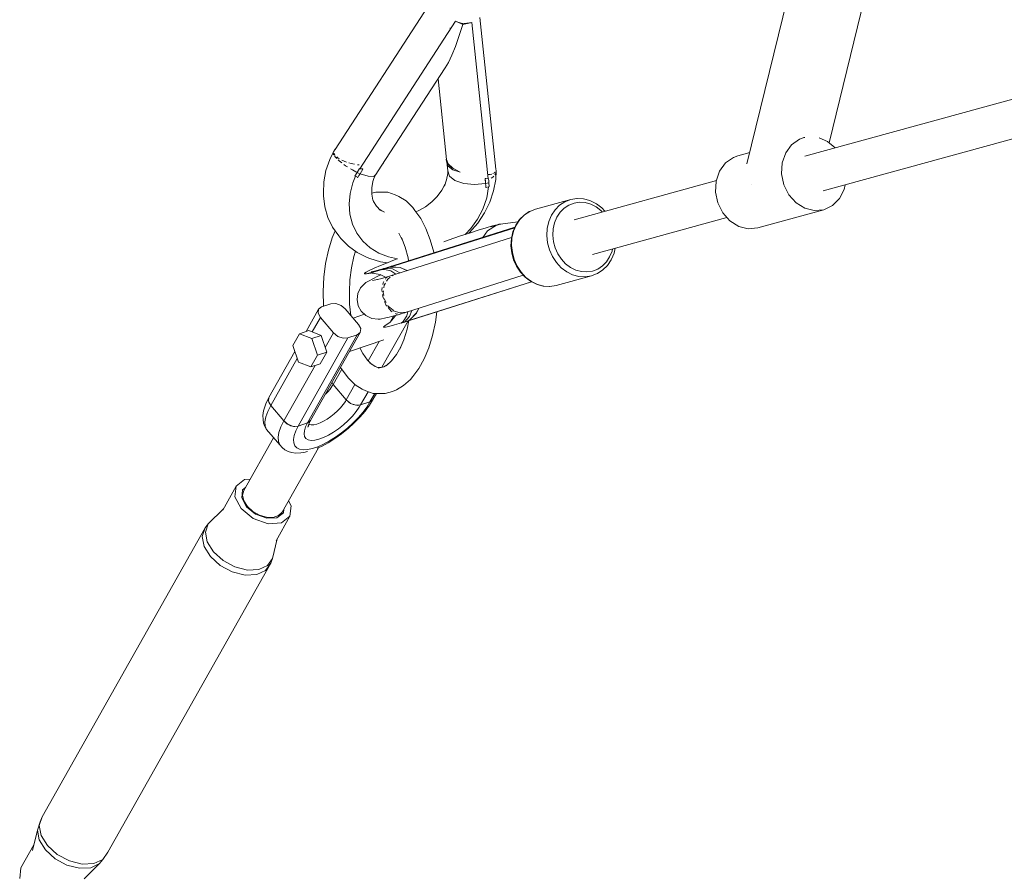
# Model space of a CAD drawing. Header units: inches. Extents: x -32 to 818, y -661 to 218.
# Tile 17 of 110: x 470.909 to 471.356, y 15.007 to 15.396. Entities that reach past the tile are written whole.
import ezdxf

# ---------------------------------------------------------------- set-up
doc = ezdxf.new("R2010")
doc.units = ezdxf.units.IN
doc.header["$LTSCALE"] = 0.01
doc.header["$MEASUREMENT"] = 0
doc.layers.add('_at_zabawki_', color=240, linetype='Continuous', lineweight=5)

# ---------------------------------------------------------------- blocks, each defined once
blk = doc.blocks.new('zw$2CA8')
at = {"layer": '_at_zabawki_'}
for p, q in [((-5834.95, 1848.3), (-5856.03, 1761.96)), ((-5818.67, 1771.6), (-5801.92, 1840.24)), ((-6000.9, 1833.63), (-6043.09, 1768.6)), ((-5988.44, 1826.9), (-6031.95, 1759.8)), ((-5985.13, 1825.4), (-5988.46, 1815.41)), ((-5986.75, 1826.08), (-5988.44, 1826.9)), ((-5987, 1826.33), (-5988.44, 1826.9)), ((-5986.93, 1826.31), (-5987, 1826.33)), ((-5986.85, 1826.28), (-5986.93, 1826.31)), ((-5985.47, 1825.87), (-5986.85, 1826.28)), ((-5986.66, 1826.04), (-5986.75, 1826.08)), ((-5985.13, 1825.4), (-5986.66, 1826.04)), ((-5983.23, 1826), (-5985.47, 1825.87)), ((-5985.47, 1825.87), (-5985.13, 1825.4)), ((-5985.13, 1825.4), (-5983.09, 1825.76)), ((-5983.11, 1826.01), (-5983.23, 1826)), ((-5981, 1826.31), (-5983.11, 1826.01)), ((-5983.09, 1825.76), (-5982.98, 1825.79)), ((-5982.98, 1825.79), (-5981, 1826.31)), ((-5973.55, 1755.23), (-5981, 1826.31)), ((-5970.08, 1759.58), (-5977.33, 1828.56)), ((-5991.03, 1823.69), (-5990.99, 1823.68)), ((-5990.99, 1823.68), (-5990.53, 1823.66)), ((-5988.46, 1815.41), (-5990.09, 1811.34)), ((-5991.65, 1808.04), (-5993.08, 1805.6)), ((-5990.09, 1811.34), (-5991.65, 1808.04)), ((-6022.19, 1760.99), (-5993.08, 1805.6)), ((-5688.01, 1804.45), (-5829.78, 1765.44)), ((-5996.35, 1800.6), (-5992.5, 1763.95)), ((-5821.42, 1749.68), (-5683.25, 1787.7)), ((-5835.74, 1770.66), (-5832.15, 1773.2)), ((-5832.15, 1773.2), (-5830.11, 1773.95)), ((-5830.11, 1773.95), (-5830.2, 1773.93)), ((-5829.71, 1774.03), (-5830.11, 1773.95)), ((-5819.38, 1772.2), (-5823.2, 1773.84)), ((-5815.91, 1769.26), (-5819.38, 1772.2)), ((-6043.86, 1767.5), (-6045.59, 1763.99)), ((-6043.08, 1768.64), (-6043.86, 1767.5)), ((-6043.86, 1767.5), (-6043.82, 1767.39)), ((-6043.06, 1768.64), (-6043.08, 1768.64)), ((-5854.75, 1767.17), (-5860.12, 1765.7)), ((-5838.44, 1766.96), (-5835.74, 1770.66)), ((-6045.59, 1763.99), (-6047.3, 1758.92)), ((-6044.12, 1766.94), (-6044.19, 1766.82)), ((-6044.19, 1766.82), (-6043.74, 1766.06)), ((-6043.63, 1766.81), (-6043.39, 1766.1)), ((-6043.46, 1765.59), (-6043.3, 1765.32)), ((-6043.39, 1766.1), (-6043.18, 1765.9)), ((-6043.3, 1765.32), (-6042.39, 1764.43)), ((-6042.38, 1765.18), (-6041.71, 1764.57)), ((-6041.74, 1763.79), (-6041.25, 1763.31)), ((-6041.71, 1764.57), (-6041.14, 1764.27)), ((-6041.25, 1763.31), (-6040.12, 1762.46)), ((-6040.09, 1763.72), (-6039.07, 1763.17)), ((-6039.07, 1763.17), (-6037.95, 1762.8)), ((-5992.53, 1764.17), (-5992.65, 1763.98)), ((-5992.65, 1763.98), (-5992.07, 1762.08)), ((-5992.65, 1763.98), (-5992.49, 1763.2)), ((-5992.5, 1763.95), (-5991.84, 1762.06)), ((-5992.49, 1763.2), (-5991.72, 1760.98)), ((-5992.39, 1762.92), (-5991.91, 1758.84)), ((-5862.16, 1764.94), (-5865.76, 1762.4)), ((-5860.12, 1765.7), (-5862.16, 1764.94)), ((-5839.99, 1762.42), (-5838.44, 1766.96)), ((-6047.3, 1758.92), (-6048.25, 1753.79)), ((-6039.19, 1761.76), (-6038.39, 1761.15)), ((-6038.39, 1761.15), (-6037.5, 1760.61)), ((-6036.94, 1762.46), (-6035.87, 1762.11)), ((-6036.19, 1759.81), (-6035.22, 1759.21)), ((-6035.87, 1762.11), (-6034.31, 1761.82)), ((-6035.22, 1759.21), (-6033.69, 1758.44)), ((-6033.69, 1758.44), (-6033.3, 1758.27)), ((-6032.1, 1759.82), (-6033.07, 1758.08)), ((-6032.97, 1761.57), (-6032.56, 1761.5)), ((-6032.56, 1761.5), (-6032.29, 1761.49)), ((-6031.96, 1759.81), (-6032.1, 1759.82)), ((-6032.1, 1759.82), (-6031.95, 1759.8)), ((-6031.94, 1759.81), (-6031.96, 1759.81)), ((-6031.95, 1759.8), (-6030.74, 1759.67)), ((-6030.74, 1759.67), (-6031.95, 1759.8)), ((-6030.54, 1759.66), (-6031.83, 1757.53)), ((-6031.83, 1757.53), (-6031.2, 1758.6)), ((-6031.2, 1758.6), (-6030.54, 1759.66)), ((-6030.74, 1759.67), (-6030.68, 1759.67)), ((-6030.68, 1759.67), (-6030.74, 1759.67)), ((-6030.68, 1759.67), (-6030.61, 1759.66)), ((-6030.61, 1759.66), (-6030.68, 1759.67)), ((-6030.61, 1759.66), (-6030.54, 1759.66)), ((-6030.54, 1759.66), (-6030.61, 1759.66)), ((-6024.6, 1757.23), (-6022.19, 1760.99)), ((-6022.19, 1760.99), (-6021.14, 1762.5)), ((-6021.14, 1762.5), (-6021.16, 1762.57)), ((-5992.07, 1762.08), (-5989.8, 1760.05)), ((-5991.91, 1758.84), (-5991.99, 1757.58)), ((-5991.91, 1758.84), (-5991.25, 1756.46)), ((-5991.84, 1762.06), (-5989.69, 1760.06)), ((-5989.6, 1759.26), (-5991.72, 1760.98)), ((-5989.8, 1760.05), (-5986.31, 1758.18)), ((-5989.69, 1760.06), (-5986.31, 1758.18)), ((-5986.31, 1758.18), (-5989.6, 1759.26)), ((-5970.71, 1757.85), (-5970.42, 1758.27)), ((-5970.2, 1754.82), (-5969.93, 1758.98)), ((-5969.93, 1758.98), (-5970.12, 1759.55)), ((-5970.11, 1758.72), (-5969.93, 1758.98)), ((-5970.08, 1759.43), (-5970.08, 1759.58)), ((-5970.03, 1757.73), (-5970.04, 1758.19)), ((-5868.45, 1758.7), (-5870, 1754.16)), ((-5865.76, 1762.4), (-5868.45, 1758.7)), ((-5840.27, 1757.45), (-5839.99, 1762.42)), ((-6048.25, 1753.79), (-6048.44, 1748.71)), ((-6033.92, 1756.35), (-6035.1, 1753.39)), ((-6033.08, 1758.06), (-6034.12, 1756.45)), ((-6034.12, 1756.45), (-6033.91, 1756.34)), ((-6033.91, 1756.34), (-6032.99, 1755.89)), ((-6033.07, 1758.08), (-6033.08, 1758.06)), ((-6033.08, 1758.06), (-6032.45, 1757.79)), ((-6032.99, 1755.89), (-6032.93, 1755.87)), ((-6032.93, 1755.87), (-6032.87, 1755.84)), ((-6032.87, 1755.84), (-6032.81, 1755.81)), ((-6032.33, 1756.67), (-6032.81, 1755.81)), ((-6032.45, 1757.79), (-6031.83, 1757.53)), ((-6031.83, 1757.53), (-6032.33, 1756.67)), ((-6028.1, 1756.36), (-6031.83, 1757.53)), ((-6025.56, 1756.26), (-6028.1, 1756.36)), ((-6026.47, 1751.03), (-6025.96, 1753.94)), ((-6025.96, 1753.94), (-6025.34, 1755.73)), ((-6024.6, 1757.23), (-6025.56, 1756.26)), ((-6025.4, 1755.6), (-6024.6, 1757.23)), ((-5992.49, 1754.68), (-5993.49, 1751.81)), ((-5991.99, 1757.58), (-5992.49, 1754.68)), ((-5991.25, 1756.46), (-5988.72, 1754.43)), ((-5988.72, 1754.43), (-5984.69, 1753.06)), ((-5974.75, 1753.06), (-5974.9, 1755.3)), ((-5974.9, 1755.3), (-5974.83, 1755.29)), ((-5974.9, 1755.3), (-5974.83, 1755.29)), ((-5974.9, 1755.3), (-5974.81, 1754.18)), ((-5974.83, 1755.29), (-5974.77, 1755.29)), ((-5974.83, 1755.29), (-5974.77, 1755.29)), ((-5974.83, 1754.25), (-5974.82, 1754.26)), ((-5974.81, 1754.18), (-5974.75, 1753.06)), ((-5974.77, 1755.29), (-5974.7, 1755.29)), ((-5974.77, 1755.29), (-5974.7, 1755.28)), ((-5974.7, 1755.29), (-5973.55, 1755.23)), ((-5974.7, 1755.28), (-5973.54, 1755.22)), ((-5973.75, 1757.11), (-5972.63, 1757.17)), ((-5973.4, 1755.22), (-5973.55, 1755.24)), ((-5973.55, 1755.24), (-5973.55, 1755.24)), ((-5973.54, 1755.22), (-5973.4, 1755.22)), ((-5973.36, 1754.3), (-5973.4, 1755.22)), ((-5973.36, 1753.38), (-5973.36, 1754.3)), ((-5972.63, 1757.17), (-5972.02, 1757.38)), ((-5972.25, 1755.51), (-5971.5, 1755.91)), ((-5971.5, 1755.91), (-5971.07, 1756.45)), ((-5971.42, 1757.6), (-5970.71, 1757.85)), ((-5971.16, 1749.69), (-5970.2, 1754.82)), ((-5970.58, 1757.06), (-5970.03, 1757.73)), ((-5869.92, 1754.4), (-5934.58, 1736.61)), ((-5870, 1754.16), (-5870.28, 1749.19)), ((-5839.24, 1752.49), (-5840.27, 1757.45)), ((-6035.1, 1753.39), (-6036.36, 1748.57)), ((-6026.47, 1748.16), (-6026.47, 1751.03)), ((-6024.58, 1749.19), (-6026.47, 1748.67)), ((-6022.68, 1749.17), (-6024.58, 1749.19)), ((-6019.22, 1749.1), (-6022.68, 1749.17)), ((-5994.66, 1750), (-5996.72, 1747.2)), ((-5993.11, 1752.92), (-5994.66, 1750)), ((-5984.69, 1753.06), (-5979.79, 1752.57)), ((-5979.79, 1752.57), (-5974.75, 1753.06)), ((-5974.75, 1753.06), (-5974.04, 1753.21)), ((-5974.72, 1752.16), (-5974.75, 1753.06)), ((-5974.7, 1751.26), (-5974.72, 1752.16)), ((-5974.7, 1751.26), (-5974.63, 1751.27)), ((-5974.63, 1751.27), (-5974.55, 1751.29)), ((-5974.55, 1751.29), (-5974.49, 1751.31)), ((-5974.49, 1751.31), (-5973.42, 1751.61)), ((-5974.25, 1746.48), (-5973.43, 1751.6)), ((-5974.04, 1753.21), (-5973.36, 1753.38)), ((-5973.42, 1751.61), (-5973.18, 1751.68)), ((-5973.18, 1751.68), (-5973.36, 1753.38)), ((-5972.86, 1744.62), (-5971.16, 1749.69)), ((-5870.28, 1749.19), (-5869.25, 1744.23)), ((-5854.19, 1752.77), (-5854.18, 1752.76)), ((-5854.18, 1752.76), (-5854.17, 1752.75)), ((-5837, 1747.99), (-5839.24, 1752.49)), ((-5813.98, 1746.19), (-5811.83, 1750.36)), ((-5811.83, 1750.36), (-5811.44, 1752.43)), ((-6048.44, 1748.71), (-6048.37, 1747.43)), ((-6048.37, 1747.43), (-6047.77, 1742.4)), ((-6036.36, 1748.57), (-6036.81, 1743.76)), ((-6025.97, 1745.42), (-6026.47, 1748.16)), ((-6025.71, 1744.96), (-6026.04, 1745.8)), ((-6024.3, 1742.74), (-6025.71, 1744.96)), ((-6015.82, 1747.99), (-6019.22, 1749.1)), ((-6014.14, 1747.2), (-6015.82, 1747.99)), ((-6010.92, 1745.14), (-6014.14, 1747.2)), ((-6007.9, 1742.15), (-6010.92, 1745.14)), ((-5996.72, 1747.2), (-5999.2, 1744.69)), ((-5975.98, 1741.4), (-5974.25, 1746.48)), ((-5936.1, 1745.83), (-5952.1, 1741.42)), ((-5941.15, 1743.21), (-5938.75, 1744.8)), ((-5938.75, 1744.8), (-5936.1, 1745.83)), ((-5933.29, 1746.27), (-5936.1, 1745.83)), ((-5933.1, 1746.28), (-5933.29, 1746.27)), ((-5930.23, 1746.11), (-5933.1, 1746.28)), ((-5927.39, 1745.35), (-5930.23, 1746.11)), ((-5924.69, 1744), (-5927.39, 1745.35)), ((-5833.74, 1744.33), (-5837, 1747.99)), ((-5817.16, 1743.04), (-5813.98, 1746.19)), ((-6047.77, 1742.4), (-6046.4, 1737.62)), ((-6036.81, 1743.76), (-6036.43, 1739.07)), ((-6022.48, 1740.84), (-6024.3, 1742.74)), ((-6021.95, 1740.59), (-6022.81, 1741.19)), ((-6020.75, 1740.05), (-6021.95, 1740.59)), ((-6006.89, 1740.85), (-6007.9, 1742.15)), ((-6004.22, 1737.12), (-6006.89, 1740.85)), ((-6005.09, 1740.78), (-6006.45, 1740.24)), ((-6002.01, 1742.53), (-6005.09, 1740.78)), ((-5999.2, 1744.69), (-6002.01, 1742.53)), ((-5978.39, 1736.82), (-5975.98, 1741.4)), ((-5975.28, 1739.71), (-5972.86, 1744.62)), ((-5954.92, 1740.31), (-5957.32, 1738.73)), ((-5957.15, 1738.81), (-5954.75, 1740.39)), ((-5954.75, 1740.39), (-5954.92, 1740.31)), ((-5952.1, 1741.42), (-5954.75, 1740.39)), ((-5944.88, 1738.6), (-5943.22, 1741.12)), ((-5943.22, 1741.12), (-5941.15, 1743.21)), ((-5940.9, 1739.99), (-5939.06, 1741.85)), ((-5939.06, 1741.85), (-5936.93, 1743.26)), ((-5936.93, 1743.26), (-5934.57, 1744.17)), ((-5934.57, 1744.17), (-5932.08, 1744.56)), ((-5932.08, 1744.56), (-5929.52, 1744.41)), ((-5929.52, 1744.41), (-5926.99, 1743.73)), ((-5926.99, 1743.73), (-5924.58, 1742.53)), ((-5924.44, 1743.87), (-5924.69, 1744)), ((-5924.58, 1742.53), (-5922.37, 1740.87)), ((-5921.99, 1742.03), (-5924.44, 1743.87)), ((-5922.37, 1740.87), (-5921.75, 1740.14)), ((-5920.54, 1740.47), (-5921.99, 1742.03)), ((-5869.25, 1744.23), (-5867.01, 1739.73)), ((-5851.1, 1732.91), (-5821.09, 1741.17)), ((-5829.77, 1741.85), (-5833.74, 1744.33)), ((-5825.42, 1740.76), (-5829.77, 1741.85)), ((-5821.09, 1741.17), (-5825.42, 1740.76)), ((-5821.09, 1741.17), (-5817.16, 1743.04)), ((-6046.4, 1737.62), (-6044.28, 1733.19)), ((-6036.43, 1739.07), (-6035.25, 1734.62)), ((-6001.87, 1732.63), (-6004.22, 1737.12)), ((-5981.48, 1732.54), (-5978.39, 1736.82)), ((-5978.37, 1735.07), (-5975.28, 1739.71)), ((-5959.38, 1736.64), (-5961.05, 1734.13)), ((-5960.89, 1734.2), (-5959.22, 1736.72)), ((-5957.32, 1738.73), (-5959.38, 1736.64)), ((-5959.22, 1736.72), (-5957.15, 1738.81)), ((-5946.09, 1735.74), (-5944.88, 1738.6)), ((-5943.46, 1735.2), (-5942.38, 1737.75)), ((-5942.38, 1737.75), (-5940.9, 1739.99)), ((-5926.21, 1720.85), (-5865.16, 1737.65)), ((-5867.01, 1739.73), (-5863.76, 1736.07)), ((-5863.76, 1736.07), (-5859.78, 1733.59)), ((-6043.14, 1731.6), (-6044.48, 1728.4)), ((-6044.28, 1733.19), (-6041.45, 1729.21)), ((-6035.25, 1734.62), (-6033.28, 1730.54)), ((-5961.48, 1733.21), (-6019.41, 1714.86)), ((-6018.73, 1714.89), (-5961.57, 1732.97)), ((-5999.89, 1727.49), (-6001.87, 1732.63)), ((-5984.01, 1729.91), (-5981.48, 1732.54)), ((-5978.1, 1731.82), (-5982.13, 1730.53)), ((-5982.06, 1730.78), (-5978.37, 1735.07)), ((-5974.56, 1732.91), (-5978.1, 1731.82)), ((-5976.05, 1728.59), (-5973.97, 1731.53)), ((-5971.61, 1733.76), (-5974.56, 1732.91)), ((-5973.97, 1731.53), (-5969.78, 1734.13)), ((-5970.28, 1734.05), (-5972.43, 1733.35)), ((-5969.45, 1734.32), (-5971.61, 1733.76)), ((-5970.04, 1734.09), (-5970.32, 1734.03)), ((-5970.24, 1734.06), (-5970.32, 1734.03)), ((-5970.18, 1734.09), (-5970.24, 1734.06)), ((-5970.11, 1734.11), (-5970.18, 1734.09)), ((-5969.03, 1734.45), (-5970.11, 1734.11)), ((-5969.78, 1734.13), (-5970.04, 1734.09)), ((-5969.09, 1734.37), (-5969.78, 1734.13)), ((-5969.19, 1734.23), (-5969.78, 1734.13)), ((-5969.78, 1734.13), (-5969.47, 1734.18)), ((-5969.59, 1734.16), (-5969.59, 1734.16)), ((-5969.58, 1734.16), (-5969.58, 1734.17)), ((-5969.47, 1734.18), (-5969.19, 1734.23)), ((-5969.12, 1734.25), (-5969.19, 1734.23)), ((-5969.19, 1734.23), (-5969.12, 1734.25)), ((-5969.07, 1734.27), (-5969.12, 1734.25)), ((-5969.12, 1734.25), (-5969.07, 1734.27)), ((-5968.39, 1734.56), (-5969.09, 1734.37)), ((-5969.01, 1734.29), (-5969.07, 1734.27)), ((-5969.07, 1734.27), (-5969.01, 1734.29)), ((-5968.78, 1734.51), (-5969.03, 1734.45)), ((-5967.96, 1734.63), (-5969.01, 1734.29)), ((-5969.01, 1734.29), (-5967.96, 1734.61)), ((-5968.39, 1734.56), (-5968.78, 1734.51)), ((-5968.09, 1734.61), (-5968.39, 1734.56)), ((-5967.83, 1734.66), (-5968.09, 1734.61)), ((-5960.09, 1735.58), (-5967.96, 1734.61)), ((-5967.83, 1734.66), (-5967.96, 1734.63)), ((-5967.91, 1734.62), (-5967.83, 1734.66)), ((-5962.8, 1728.22), (-5962.09, 1731.33)), ((-5961.19, 1733.88), (-5962.38, 1731.07)), ((-5962.09, 1731.33), (-5960.89, 1734.2)), ((-5961.05, 1734.13), (-5961.19, 1733.88)), ((-5946.98, 1729.37), (-5946.79, 1732.62)), ((-5946.79, 1732.62), (-5946.09, 1735.74)), ((-5944.25, 1729.54), (-5944.08, 1732.43)), ((-5944.08, 1732.43), (-5943.46, 1735.2)), ((-5859.78, 1733.59), (-5855.43, 1732.51)), ((-5855.43, 1732.51), (-5851.1, 1732.91)), ((-6044.48, 1728.4), (-6046.2, 1722.8)), ((-6041.45, 1729.21), (-6040.59, 1728.02)), ((-6040.59, 1728.02), (-6037.12, 1724.56)), ((-6033.28, 1730.54), (-6030.58, 1726.92)), ((-6030.58, 1726.92), (-6027.22, 1723.87)), ((-5962.95, 1728.53), (-6018.86, 1710.84)), ((-6014.21, 1730.48), (-6012.63, 1727.47)), ((-6013.03, 1728.5), (-6011.34, 1724.1)), ((-5998.33, 1721.81), (-5999.89, 1727.49)), ((-5991.29, 1727.46), (-5993.82, 1726.57)), ((-5986.57, 1729.06), (-5991.29, 1727.46)), ((-5982.13, 1730.53), (-5986.57, 1729.06)), ((-5982.44, 1730.43), (-5982.06, 1730.78)), ((-5963.07, 1728), (-5963.25, 1724.8)), ((-5962.38, 1731.07), (-5963.07, 1728)), ((-5962.98, 1724.96), (-5962.8, 1728.22)), ((-5946.63, 1726.08), (-5946.98, 1729.37)), ((-5943.94, 1726.62), (-5944.25, 1729.54)), ((-6046.2, 1722.8), (-6047.48, 1716.76)), ((-6037.12, 1724.56), (-6033.07, 1721.69)), ((-6027.22, 1723.87), (-6023.29, 1721.45)), ((-6011.34, 1724.1), (-6010, 1719.23)), ((-5963.25, 1724.8), (-5962.91, 1721.57)), ((-5962.63, 1721.68), (-5962.98, 1724.96)), ((-5945.76, 1722.87), (-5946.63, 1726.08)), ((-5944.4, 1719.86), (-5945.76, 1722.87)), ((-5943.16, 1723.77), (-5943.94, 1726.62)), ((-5941.96, 1721.09), (-5943.16, 1723.77)), ((-5917.09, 1723.36), (-5917.34, 1722.25)), ((-5916.42, 1721.43), (-5915.91, 1723.68)), ((-6035.7, 1714.74), (-6034.6, 1719.91)), ((-6034.6, 1719.91), (-6033.88, 1722.27)), ((-6033.07, 1721.69), (-6028.52, 1719.48)), ((-6028.52, 1719.48), (-6027.32, 1719)), ((-6027.32, 1719), (-6022.47, 1717.52)), ((-6023.29, 1721.45), (-6018.89, 1719.74)), ((-6015.1, 1718.76), (-6019.08, 1717.19)), ((-6018.89, 1719.74), (-6014.74, 1718.9)), ((-6014.75, 1718.9), (-6015.1, 1718.76)), ((-6010, 1719.23), (-6009.75, 1717.92)), ((-5998.28, 1721.55), (-5998.33, 1721.81)), ((-5962.91, 1721.57), (-5962.06, 1718.42)), ((-5961.77, 1718.47), (-5962.63, 1721.68)), ((-5962.06, 1718.42), (-5960.72, 1715.45)), ((-5960.41, 1715.45), (-5961.77, 1718.47)), ((-5942.61, 1717.13), (-5944.4, 1719.86)), ((-5940.36, 1718.67), (-5941.96, 1721.09)), ((-5938.42, 1716.59), (-5940.36, 1718.67)), ((-5918.41, 1719.7), (-5919.89, 1717.46)), ((-5919.42, 1715.86), (-5917.75, 1718.37)), ((-5917.34, 1722.25), (-5918.41, 1719.7)), ((-5917.75, 1718.37), (-5917.61, 1718.62)), ((-5917.61, 1718.62), (-5916.42, 1721.43)), ((-6047.48, 1716.76), (-6048.3, 1710.42)), ((-6036.4, 1709.32), (-6035.7, 1714.74)), ((-6027.62, 1713.54), (-6029.1, 1712.77)), ((-6025.41, 1714.55), (-6027.62, 1713.54)), ((-6022.54, 1715.78), (-6025.41, 1714.55)), ((-6023.12, 1713.8), (-6025.29, 1713.24)), ((-6024.87, 1713.05), (-6021.71, 1713.96)), ((-6020.31, 1714.61), (-6023.12, 1713.8)), ((-6019.08, 1717.19), (-6022.54, 1715.78)), ((-6022.47, 1717.52), (-6019.42, 1717.06)), ((-6020.31, 1714.39), (-6021.77, 1713.93)), ((-6021.62, 1714.02), (-6021.77, 1713.93)), ((-6021.77, 1713.93), (-6021.61, 1713.96)), ((-6020.97, 1714.36), (-6021.62, 1714.02)), ((-6021.61, 1713.96), (-6020.9, 1714.04)), ((-6020.93, 1714.37), (-6020.97, 1714.36)), ((-6020.88, 1714.39), (-6020.93, 1714.37)), ((-6020.9, 1714.04), (-6020.86, 1714.04)), ((-6020.84, 1714.41), (-6020.88, 1714.39)), ((-6020.86, 1714.04), (-6020.81, 1714.05)), ((-6020.84, 1714.41), (-6020.13, 1714.63)), ((-6020.81, 1714.05), (-6020.77, 1714.05)), ((-6020.77, 1714.05), (-6017.89, 1713.43)), ((-6019.41, 1714.86), (-6020.31, 1714.61)), ((-6019.87, 1714.64), (-6020.31, 1714.39)), ((-6020.31, 1714.39), (-6019.59, 1714.61)), ((-6017.05, 1714.25), (-6020.31, 1714.39)), ((-6020.13, 1714.63), (-6019.41, 1714.86)), ((-6019.41, 1714.86), (-6019.87, 1714.64)), ((-6019.59, 1714.61), (-6018.86, 1714.84)), ((-6019.41, 1714.86), (-6017.56, 1715.44)), ((-6018.49, 1715.14), (-6019.41, 1714.86)), ((-6018.74, 1714.9), (-6018.86, 1714.84)), ((-6018.86, 1714.84), (-6018.73, 1714.87)), ((-6017.73, 1715.37), (-6018.74, 1714.9)), ((-6017.73, 1715.37), (-6018.73, 1714.89)), ((-6017.68, 1715.09), (-6018.73, 1714.89)), ((-6018.73, 1714.87), (-6017.62, 1715.07)), ((-6017.56, 1715.44), (-6018.49, 1715.14)), ((-6017.89, 1713.43), (-6015.62, 1711.87)), ((-6017.68, 1715.39), (-6017.73, 1715.37)), ((-6017.68, 1715.39), (-6017.73, 1715.37)), ((-6017.62, 1715.41), (-6017.68, 1715.39)), ((-6017.62, 1715.41), (-6017.68, 1715.39)), ((-6017.63, 1715.1), (-6017.68, 1715.09)), ((-6017.57, 1715.11), (-6017.63, 1715.1)), ((-6017.56, 1715.44), (-6017.62, 1715.41)), ((-6017.56, 1715.44), (-6017.62, 1715.41)), ((-6017.62, 1715.07), (-6017.57, 1715.07)), ((-6017.51, 1715.12), (-6017.57, 1715.11)), ((-6017.57, 1715.07), (-6017.5, 1715.08)), ((-6013.53, 1714.89), (-6017.51, 1715.12)), ((-6017.5, 1715.08), (-6013.66, 1714.82)), ((-6013.76, 1712.49), (-6017.05, 1714.25)), ((-6013.66, 1714.82), (-6010.52, 1713.48)), ((-6010.42, 1713.51), (-6013.53, 1714.89)), ((-5960.72, 1715.45), (-5958.95, 1712.77)), ((-5958.61, 1712.73), (-5960.41, 1715.45)), ((-5940.42, 1714.79), (-5942.61, 1717.13)), ((-5937.94, 1712.92), (-5940.42, 1714.79)), ((-5936.21, 1714.92), (-5938.42, 1716.59)), ((-5933.8, 1713.73), (-5936.21, 1714.92)), ((-5931.27, 1713.04), (-5933.8, 1713.73)), ((-5923.86, 1714.2), (-5926.22, 1713.28)), ((-5923.88, 1712.19), (-5921.48, 1713.77)), ((-5921.73, 1715.61), (-5923.86, 1714.2)), ((-5919.89, 1717.46), (-5921.73, 1715.61)), ((-5921.48, 1713.77), (-5919.42, 1715.86)), ((-6048.3, 1710.42), (-6048.63, 1703.92)), ((-6036.69, 1703.76), (-6036.4, 1709.32)), ((-6029.1, 1712.77), (-6029.82, 1712.26)), ((-6029.82, 1712.26), (-6029.77, 1712.03)), ((-6029.77, 1712.03), (-6028.95, 1712.07)), ((-6028.95, 1712.07), (-6027.37, 1712.4)), ((-6028.95, 1712.07), (-6025.71, 1712.4)), ((-6025.67, 1709.96), (-6028.01, 1708.7)), ((-6027.37, 1712.4), (-6024.87, 1713.05)), ((-6025.29, 1713.24), (-6026.76, 1712.95)), ((-6026.33, 1712.34), (-6022.65, 1711.68)), ((-6024.63, 1709.24), (-6026.1, 1708.92)), ((-6024, 1710.76), (-6025.67, 1709.96)), ((-6022.57, 1709.77), (-6024.63, 1709.24)), ((-6024.07, 1709.38), (-6024.2, 1709.37)), ((-6022.32, 1711.51), (-6024, 1710.76)), ((-6022.65, 1711.68), (-6020.26, 1710.44)), ((-6019.96, 1710.52), (-6022.57, 1709.77)), ((-6019.88, 1710.2), (-6020.24, 1709.65)), ((-6016.87, 1711.46), (-6019.96, 1710.52)), ((-6018.86, 1710.84), (-6019.88, 1710.2)), ((-6019.26, 1709.53), (-6019.75, 1708.67)), ((-6018.09, 1710.44), (-6019.26, 1709.53)), ((-6016.91, 1711.37), (-6017.19, 1711.15)), ((-6016.63, 1711.44), (-6016.91, 1711.37)), ((-6016.81, 1711.48), (-6016.87, 1711.46)), ((-6013.73, 1712.46), (-6013.76, 1712.49)), ((-6010.69, 1694.58), (-5957.64, 1711.37)), ((-5958.95, 1712.77), (-5956.81, 1710.47)), ((-5956.43, 1710.39), (-5958.61, 1712.73)), ((-5956.81, 1710.47), (-5954.36, 1708.63)), ((-5953.94, 1708.52), (-5956.43, 1710.39)), ((-5942.7, 1706.67), (-5926.7, 1711.08)), ((-5935.22, 1711.58), (-5937.94, 1712.92)), ((-5932.38, 1710.81), (-5935.22, 1711.58)), ((-5929.51, 1710.64), (-5932.38, 1710.81)), ((-5928.72, 1712.89), (-5931.27, 1713.04)), ((-5926.7, 1711.08), (-5929.51, 1710.64)), ((-5926.22, 1713.28), (-5928.72, 1712.89)), ((-5926.7, 1711.08), (-5924.05, 1712.11)), ((-5924.05, 1712.11), (-5923.88, 1712.19)), ((-6031.56, 1705.6), (-6032.77, 1703.06)), ((-6029.63, 1707.64), (-6031.56, 1705.6)), ((-6029.16, 1708.05), (-6029.63, 1707.64)), ((-6028.01, 1708.7), (-6029.16, 1708.05)), ((-6021.7, 1705.83), (-6021.88, 1704.7)), ((-6021.88, 1704.7), (-6021.75, 1703.83)), ((-6021.36, 1707.93), (-6021.49, 1707.1)), ((-6021, 1708.48), (-6021.36, 1707.93)), ((-6020.81, 1706.81), (-6021, 1705.6)), ((-6020.24, 1707.81), (-6020.81, 1706.81)), ((-5953.86, 1708.37), (-6010.05, 1690.59)), ((-6008.93, 1690.94), (-5953.86, 1708.37)), ((-5954.36, 1708.63), (-5954.11, 1708.5)), ((-5954.11, 1708.5), (-5951.41, 1707.15)), ((-5951.23, 1707.17), (-5953.94, 1708.52)), ((-5951.41, 1707.15), (-5948.57, 1706.39)), ((-5948.39, 1706.4), (-5951.23, 1707.17)), ((-5948.57, 1706.39), (-5945.7, 1706.22)), ((-5945.52, 1706.23), (-5948.39, 1706.4)), ((-5945.7, 1706.22), (-5945.52, 1706.23)), ((-5945.52, 1706.23), (-5942.7, 1706.67)), ((-6048.63, 1703.92), (-6048.47, 1697.42)), ((-6036.55, 1698.19), (-6036.69, 1703.76)), ((-6032.77, 1703.06), (-6033.13, 1700.28)), ((-6033.13, 1700.28), (-6032.61, 1697.51)), ((-6021.58, 1702.64), (-6021.36, 1701.07)), ((-6021.36, 1701.07), (-6021.07, 1700.42)), ((-6021.21, 1704.29), (-6021.33, 1703.54)), ((-6021.33, 1703.54), (-6021.09, 1702.23)), ((-6020.81, 1700.72), (-6020.73, 1700.28)), ((-6020.73, 1700.28), (-6019.97, 1698.92)), ((-6050.66, 1695.87), (-6056.31, 1685.84)), ((-6050.86, 1694.14), (-6050.66, 1695.87)), ((-6049.29, 1696.94), (-6050.66, 1695.87)), ((-6045.03, 1698.38), (-6049.29, 1696.94)), ((-6048.47, 1697.42), (-6048.45, 1697.23)), ((-6042.86, 1698.51), (-6045.03, 1698.38)), ((-6040.47, 1697.65), (-6042.86, 1698.51)), ((-6038.51, 1696.05), (-6040.47, 1697.65)), ((-6032.54, 1689), (-6038.51, 1696.05)), ((-6036.04, 1693.14), (-6036.55, 1698.19)), ((-6032.61, 1697.51), (-6031.26, 1695.04)), ((-6020.67, 1699.48), (-6019.88, 1697.66)), ((-6019.88, 1697.66), (-6019.56, 1697.29)), ((-6019.23, 1697.6), (-6019.08, 1697.34)), ((-6019.08, 1697.34), (-6016.84, 1695.43)), ((-6019.02, 1696.64), (-6017.7, 1695.07)), ((-6005.18, 1696.32), (-6006.25, 1694.1)), ((-6006.11, 1694.15), (-6005.07, 1696.36)), ((-6049.85, 1692.22), (-6053.57, 1685.62)), ((-6049.85, 1692.22), (-6050.86, 1694.14)), ((-6043.88, 1685.17), (-6049.85, 1692.22)), ((-6029.8, 1693.67), (-6035, 1691.91)), ((-6031.26, 1695.04), (-6029.21, 1693.11)), ((-6029.21, 1693.11), (-6028.95, 1692.93)), ((-6028.95, 1692.93), (-6026.42, 1691.73)), ((-6026.42, 1691.73), (-6023.64, 1691.38)), ((-6023.64, 1691.38), (-6022.72, 1691.47)), ((-6022.72, 1691.47), (-6020.05, 1691.99)), ((-6020.05, 1691.99), (-6018.58, 1692.3)), ((-6018.58, 1692.3), (-6016.52, 1692.84)), ((-6015.86, 1692.74), (-6018.36, 1689.81)), ((-6016.61, 1692.81), (-6018.21, 1689.99)), ((-6017.7, 1695.07), (-6017.17, 1694.79)), ((-6016.76, 1695.36), (-6016.62, 1695.24)), ((-6016.62, 1695.24), (-6013.73, 1694.28)), ((-6016.52, 1692.84), (-6013.91, 1693.59)), ((-6015.72, 1693.07), (-6015.86, 1692.74)), ((-6015.72, 1694.02), (-6015.2, 1693.74)), ((-6015.2, 1693.74), (-6014.88, 1693.77)), ((-6013.91, 1693.59), (-6012.87, 1693.9)), ((-6013.73, 1694.28), (-6013.47, 1694.3)), ((-6013.38, 1694.3), (-6010.81, 1694.52)), ((-6013.22, 1693.88), (-6012.81, 1693.91)), ((-6012.81, 1693.91), (-6011.52, 1694.32)), ((-6010.54, 1692.84), (-6012.28, 1690.27)), ((-6011.63, 1690.09), (-6009.3, 1692.55)), ((-6011.52, 1694.32), (-6010.88, 1694.51)), ((-6010.81, 1694.52), (-6010.42, 1694.72)), ((-6010.05, 1694.78), (-6010.54, 1692.84)), ((-6009.06, 1691.25), (-6010.18, 1690.54)), ((-6010.05, 1690.59), (-6009.03, 1691.22)), ((-6009.3, 1692.55), (-6008.27, 1695.34)), ((-6009, 1691.28), (-6009.06, 1691.25)), ((-6009.03, 1691.22), (-6008.98, 1691.25)), ((-6006.25, 1694.1), (-6009, 1691.28)), ((-6008.98, 1691.25), (-6006.11, 1694.15)), ((-5997.56, 1690), (-5996.95, 1694.73)), ((-6031.52, 1687.08), (-6032.54, 1689)), ((-6031.73, 1685.35), (-6031.52, 1687.08)), ((-6021.9, 1669.52), (-6010.03, 1690.59)), ((-6020.42, 1688.47), (-6021.14, 1687.97)), ((-6021.14, 1687.97), (-6021.09, 1687.73)), ((-6021.09, 1687.73), (-6020.27, 1687.78)), ((-6018.31, 1689.87), (-6020.42, 1688.47)), ((-6020.27, 1687.78), (-6018.69, 1688.1)), ((-6018.69, 1688.1), (-6016.19, 1688.75)), ((-6016.19, 1688.75), (-6013.03, 1689.67)), ((-6013.09, 1689.63), (-6011.63, 1690.09)), ((-6012.95, 1689.72), (-6013.09, 1689.63)), ((-6013.09, 1689.63), (-6012.93, 1689.67)), ((-6012.32, 1690.24), (-6012.95, 1689.72)), ((-6012.93, 1689.67), (-6011.53, 1690.12)), ((-6012.28, 1690.27), (-6012.32, 1690.24)), ((-6010.43, 1686.85), (-6011.9, 1682.05)), ((-6010.91, 1690.31), (-6011.63, 1690.09)), ((-6011.63, 1690.09), (-6011.14, 1690.22)), ((-6011.14, 1690.22), (-6010.21, 1690.53)), ((-6010.91, 1690.31), (-6010.18, 1690.54)), ((-6009.61, 1690.72), (-6010.43, 1686.85)), ((-6010.18, 1690.54), (-6008.93, 1690.93)), ((-6010.05, 1690.59), (-6008.93, 1690.94)), ((-6008.93, 1690.93), (-6008.9, 1690.94)), ((-5998.84, 1683.96), (-5997.56, 1690)), ((-6059.39, 1684.8), (-6062.4, 1679.46)), ((-6037.35, 1682.84), (-6059.92, 1642.8)), ((-6055.13, 1686.24), (-6059.39, 1684.8)), ((-6059.39, 1684.8), (-6053.75, 1682.59)), ((-6033.1, 1684.28), (-6055.66, 1644.23)), ((-6049.5, 1684.02), (-6055.13, 1686.24)), ((-6054.29, 1645.31), (-6031.73, 1685.35)), ((-6049.5, 1684.02), (-6053.75, 1682.59)), ((-6053.75, 1682.59), (-6051.12, 1675.03)), ((-6046.87, 1676.47), (-6049.5, 1684.02)), ((-6043.88, 1685.17), (-6047.6, 1678.57)), ((-6041.91, 1683.57), (-6043.88, 1685.17)), ((-6039.52, 1682.71), (-6041.91, 1683.57)), ((-6037.35, 1682.84), (-6039.52, 1682.71)), ((-6033.1, 1684.28), (-6037.35, 1682.84)), ((-6031.73, 1685.35), (-6033.1, 1684.28)), ((-6000.56, 1678.36), (-5998.84, 1683.96)), ((-6062.4, 1679.46), (-6059.77, 1671.91)), ((-6036.57, 1676.76), (-6021.02, 1682.01)), ((-6030.57, 1675.8), (-6031.9, 1678.33)), ((-6023.1, 1681.31), (-6028.09, 1672.45)), ((-6013.24, 1678.85), (-6015.21, 1675.36)), ((-6011.9, 1682.05), (-6013.71, 1677.73)), ((-6002.67, 1673.31), (-6000.56, 1678.36)), ((-6061.45, 1676.73), (-6073.22, 1655.83)), ((-6060.35, 1673.58), (-6072.41, 1652.18)), ((-6051.12, 1675.03), (-6054.13, 1669.69)), ((-6046.87, 1676.47), (-6051.12, 1675.03)), ((-6049.88, 1671.13), (-6046.87, 1676.47)), ((-6028.4, 1672.75), (-6030.57, 1675.8)), ((-6015.21, 1675.36), (-6017.47, 1672.41)), ((-6005.14, 1668.93), (-6002.67, 1673.31)), ((-6052.24, 1670.33), (-6066.45, 1645.13)), ((-6059.77, 1671.91), (-6054.13, 1669.69)), ((-6054.13, 1669.69), (-6049.88, 1671.13)), ((-6044.06, 1661.76), (-6040.14, 1668.7)), ((-6040.68, 1669.45), (-6038.15, 1665.91)), ((-6026.59, 1670.96), (-6028.4, 1672.75)), ((-6024.96, 1669.91), (-6027.41, 1671.48)), ((-6023.67, 1669.49), (-6024.96, 1669.91)), ((-6022.12, 1669.46), (-6024.26, 1669.51)), ((-6020.99, 1669.77), (-6023.56, 1669.06)), ((-6019.2, 1670.82), (-6020.99, 1669.77)), ((-6017.47, 1672.41), (-6019.91, 1670.16)), ((-6007.9, 1665.32), (-6005.14, 1668.93)), ((-6038.15, 1665.91), (-6037.13, 1664.61)), ((-6037.13, 1664.61), (-6034.11, 1661.62)), ((-6008.96, 1664.04), (-6007.9, 1665.32)), ((-6045.47, 1659.65), (-6044.47, 1661.07)), ((-6044.06, 1661.76), (-6044.56, 1662.58)), ((-6044.52, 1662.64), (-6044.06, 1661.76)), ((-6044.47, 1661.07), (-6044.06, 1661.76)), ((-6044.06, 1661.76), (-6038.09, 1654.71)), ((-6038.09, 1654.71), (-6044.06, 1661.76)), ((-6034.17, 1661.67), (-6038.09, 1654.71)), ((-6034.11, 1661.62), (-6030.9, 1659.56)), ((-6015.33, 1659.27), (-6012.05, 1661.18)), ((-6012.05, 1661.18), (-6008.96, 1664.04)), ((-6073.24, 1655.67), (-6074.45, 1653.36)), ((-6073.48, 1655.02), (-6073.26, 1655.54)), ((-6073.22, 1655.83), (-6073.43, 1654.1)), ((-6047.52, 1657.32), (-6046.67, 1658.2)), ((-6046.67, 1658.2), (-6045.47, 1659.65)), ((-6031.56, 1652.38), (-6028.16, 1658.42)), ((-6030.9, 1659.56), (-6029.22, 1658.76)), ((-6029.22, 1658.76), (-6025.82, 1657.66)), ((-6027.31, 1653.81), (-6025.15, 1657.65)), ((-6025.94, 1654.88), (-6024.39, 1657.63)), ((-6025.82, 1657.66), (-6022.36, 1657.59)), ((-6022.36, 1657.59), (-6020.46, 1657.57)), ((-6020.46, 1657.57), (-6017.02, 1658.51)), ((-6017.02, 1658.51), (-6015.33, 1659.27)), ((-6075.25, 1651.08), (-6075.63, 1649.73)), ((-6074.45, 1653.36), (-6075.25, 1651.08)), ((-6072.41, 1652.18), (-6073.76, 1649.47)), ((-6073.39, 1654.39), (-6073.48, 1655.02)), ((-6073.43, 1654.1), (-6072.41, 1652.18)), ((-6073.28, 1653.62), (-6073.33, 1653.9)), ((-6072.41, 1652.18), (-6073.28, 1653.62)), ((-6072.41, 1652.18), (-6066.45, 1645.13)), ((-6066.45, 1645.13), (-6072.41, 1652.18)), ((-6040.7, 1651.15), (-6042.08, 1649.73)), ((-6039.5, 1652.59), (-6040.7, 1651.15)), ((-6038.5, 1654.02), (-6039.5, 1652.59)), ((-6038.09, 1654.71), (-6038.5, 1654.02)), ((-6038.09, 1654.71), (-6036.12, 1653.1)), ((-6036.68, 1653.45), (-6038.09, 1654.71)), ((-6036.33, 1653.27), (-6036.68, 1653.45)), ((-6036.12, 1653.1), (-6033.73, 1652.25)), ((-6034.94, 1652.56), (-6035.72, 1652.96)), ((-6034.14, 1652.39), (-6034.94, 1652.56)), ((-6033.73, 1652.25), (-6031.56, 1652.38)), ((-6033.56, 1649.39), (-6032.15, 1651.4)), ((-6033.15, 1652.19), (-6033.51, 1652.26)), ((-6031.56, 1652.38), (-6033.15, 1652.19)), ((-6032.15, 1651.4), (-6031.56, 1652.38)), ((-6031.56, 1652.38), (-6027.31, 1653.81)), ((-6027.31, 1653.81), (-6031.56, 1652.38)), ((-6030.58, 1649.04), (-6028.78, 1651.46)), ((-6029.57, 1649.6), (-6027.57, 1652.28)), ((-6028.78, 1651.46), (-6027.31, 1653.81)), ((-6027.57, 1652.28), (-6026.18, 1654.54)), ((-6027.31, 1653.81), (-6025.94, 1654.88)), ((-6026.18, 1654.54), (-6027.31, 1653.81)), ((-6026.18, 1654.54), (-6026.08, 1654.77)), ((-6075.63, 1649.73), (-6076, 1647.59)), ((-6076, 1647.59), (-6075.88, 1645.75)), ((-6074.63, 1646.97), (-6075.02, 1644.73)), ((-6073.76, 1649.47), (-6074.63, 1646.97)), ((-6045.17, 1647.1), (-6046.8, 1645.97)), ((-6043.58, 1648.36), (-6045.17, 1647.1)), ((-6042.08, 1649.73), (-6043.58, 1648.36)), ((-6037.21, 1645.33), (-6035.27, 1647.34)), ((-6035.27, 1647.34), (-6033.56, 1649.39)), ((-6035.02, 1644.21), (-6032.68, 1646.61)), ((-6034.48, 1644.24), (-6031.89, 1646.9)), ((-6032.68, 1646.61), (-6030.58, 1649.04)), ((-6031.89, 1646.9), (-6029.57, 1649.6)), ((-6075.88, 1645.75), (-6075.68, 1644.19)), ((-6075.68, 1644.19), (-6075.06, 1642.65)), ((-6075.06, 1642.65), (-6074.28, 1641.26)), ((-6075.02, 1644.73), (-6074.9, 1642.82)), ((-6074.9, 1642.82), (-6074.28, 1641.26)), ((-6067.79, 1642.42), (-6068.67, 1639.92)), ((-6066.45, 1645.13), (-6067.79, 1642.42)), ((-6066.45, 1645.13), (-6064.48, 1643.52)), ((-6065.03, 1643.87), (-6066.45, 1645.13)), ((-6064.68, 1643.69), (-6065.03, 1643.87)), ((-6064.48, 1643.52), (-6062.09, 1642.67)), ((-6063.3, 1642.98), (-6064.08, 1643.38)), ((-6062.49, 1642.82), (-6063.3, 1642.98)), ((-6062.09, 1642.67), (-6059.92, 1642.8)), ((-6061.5, 1642.61), (-6061.87, 1642.68)), ((-6059.92, 1642.8), (-6061.5, 1642.61)), ((-6059.92, 1642.8), (-6061.03, 1640.57)), ((-6059.92, 1642.8), (-6055.66, 1644.23)), ((-6055.66, 1644.23), (-6059.92, 1642.8)), ((-6056.57, 1642.38), (-6057.11, 1640.69)), ((-6055.66, 1644.23), (-6056.57, 1642.38)), ((-6055.66, 1644.23), (-6054.29, 1645.31)), ((-6054.54, 1644.96), (-6055.66, 1644.23)), ((-6055.52, 1642.28), (-6055.07, 1643.72)), ((-6055.25, 1642.53), (-6055.15, 1643.44)), ((-6054.9, 1643.51), (-6055.1, 1643.62)), ((-6055.07, 1643.72), (-6054.43, 1645.2)), ((-6053.96, 1643.33), (-6054.9, 1643.51)), ((-6054.43, 1645.2), (-6054.54, 1644.96)), ((-6052.8, 1643.4), (-6053.96, 1643.33)), ((-6051.47, 1643.71), (-6052.8, 1643.4)), ((-6049.99, 1644.25), (-6051.47, 1643.71)), ((-6048.42, 1645.02), (-6049.99, 1644.25)), ((-6046.8, 1645.97), (-6048.42, 1645.02)), ((-6041.59, 1641.6), (-6039.34, 1643.39)), ((-6040.21, 1639.74), (-6037.55, 1641.9)), ((-6039.34, 1643.39), (-6037.21, 1645.33)), ((-6037.55, 1641.9), (-6035.02, 1644.21)), ((-6037.29, 1641.68), (-6034.48, 1644.24)), ((-6071.11, 1637.52), (-6084.62, 1613.55)), ((-6074.28, 1641.26), (-6068.31, 1634.21)), ((-6068.67, 1639.92), (-6069.05, 1637.68)), ((-6069.05, 1637.68), (-6068.93, 1635.76)), ((-6061.74, 1638.52), (-6062.06, 1636.68)), ((-6061.03, 1640.57), (-6061.74, 1638.52)), ((-6057.11, 1640.69), (-6057.25, 1639.22)), ((-6057.25, 1639.22), (-6057.01, 1638.01)), ((-6057.01, 1638.01), (-6056.38, 1637.1)), ((-6050.51, 1636.8), (-6048.42, 1637.57)), ((-6048.42, 1637.57), (-6046.2, 1638.65)), ((-6046.2, 1638.65), (-6043.9, 1640.01)), ((-6045.71, 1636.03), (-6042.95, 1637.77)), ((-6043.9, 1640.01), (-6041.59, 1641.6)), ((-6043.28, 1637.09), (-6040.24, 1639.28)), ((-6042.95, 1637.77), (-6040.21, 1639.74)), ((-6040.24, 1639.28), (-6037.29, 1641.68)), ((-6068.93, 1635.76), (-6068.31, 1634.21)), ((-6068.31, 1634.21), (-6067.21, 1633.04)), ((-6067.21, 1633.04), (-6065.96, 1632.04)), ((-6067.2, 1603.73), (-6050.75, 1632.92)), ((-6062.06, 1636.68), (-6061.96, 1635.11)), ((-6061.96, 1635.11), (-6061.45, 1633.83)), ((-6061.45, 1633.83), (-6060.54, 1632.87)), ((-6060.54, 1632.87), (-6059.26, 1632.26)), ((-6056.38, 1637.1), (-6055.38, 1636.51)), ((-6055.38, 1636.51), (-6054.04, 1636.26)), ((-6054.04, 1636.26), (-6052.4, 1636.36)), ((-6053.46, 1632.59), (-6051.02, 1633.41)), ((-6052.4, 1636.36), (-6050.51, 1636.8)), ((-6051.27, 1632.69), (-6049.34, 1633.55)), ((-6051.02, 1633.41), (-6048.42, 1634.57)), ((-6049.34, 1633.55), (-6046.34, 1635.17)), ((-6048.42, 1634.57), (-6045.71, 1636.03)), ((-6046.34, 1635.17), (-6043.28, 1637.09)), ((-6065.96, 1632.04), (-6064.42, 1631.3)), ((-6064.42, 1631.3), (-6062.93, 1630.85)), ((-6062.93, 1630.85), (-6061.02, 1630.55)), ((-6061.02, 1630.55), (-6058.75, 1630.68)), ((-6059.26, 1632.26), (-6057.62, 1632)), ((-6058.75, 1630.68), (-6057.39, 1630.83)), ((-6057.62, 1632), (-6055.68, 1632.11)), ((-6057.39, 1630.83), (-6055.75, 1631.18)), ((-6055.68, 1632.11), (-6053.46, 1632.59)), ((-6088.1, 1615.51), (-6094.24, 1604.63)), ((-6088.68, 1610.67), (-6088.1, 1615.51)), ((-6084.26, 1618.51), (-6088.1, 1615.51)), ((-6081.74, 1618.66), (-6084.26, 1618.51)), ((-6085.83, 1605.29), (-6088.68, 1610.67)), ((-6085.6, 1610.18), (-6085.16, 1613.86)), ((-6084.62, 1613.55), (-6085.17, 1611.34)), ((-6085.17, 1611.34), (-6084.61, 1608.8)), ((-6083.88, 1614.86), (-6085.16, 1613.86)), ((-6083.44, 1606.1), (-6085.6, 1610.18)), ((-6084.61, 1608.8), (-6083, 1606.25)), ((-6079.26, 1602.69), (-6083.44, 1606.1)), ((-6083, 1606.25), (-6080.53, 1603.98)), ((-6063.14, 1606.61), (-6064.32, 1608.84)), ((-6063.71, 1601.77), (-6063.14, 1606.61)), ((-6093.93, 1605.18), (-6100.78, 1598.39)), ((-6080.33, 1600.8), (-6085.83, 1605.29)), ((-6080.53, 1603.98), (-6077.5, 1602.27)), ((-6074.18, 1600.88), (-6079.26, 1602.69)), ((-6077.5, 1602.27), (-6074.28, 1601.34)), ((-6071.26, 1601.28), (-6068.8, 1602.11)), ((-6069.94, 1590.7), (-6063.71, 1601.77)), ((-6066.65, 1603.42), (-6069.57, 1601.15)), ((-6068.8, 1602.11), (-6067.2, 1603.73)), ((-6063.71, 1601.77), (-6067.55, 1598.77)), ((-6066.65, 1603.42), (-6066.46, 1605.04)), ((-6100.78, 1598.39), (-6102.23, 1596.48)), ((-6102.05, 1594.62), (-6100.78, 1598.39)), ((-6073.63, 1598.41), (-6080.33, 1600.8)), ((-6074.28, 1601.34), (-6071.26, 1601.28)), ((-6069.57, 1601.15), (-6074.18, 1600.88)), ((-6067.55, 1598.77), (-6073.63, 1598.41)), ((-6102.23, 1596.48), (-6176.27, 1465.11)), ((-6103.52, 1592.63), (-6102.23, 1596.48)), ((-6102.68, 1588.1), (-6103.52, 1592.63)), ((-6101.22, 1590.17), (-6102.05, 1594.62)), ((-6098.43, 1585.65), (-6101.22, 1590.17)), ((-6071.55, 1582.67), (-6069.44, 1591.6)), ((-6099.83, 1583.5), (-6102.68, 1588.1)), ((-6094.04, 1581.68), (-6098.43, 1585.65)), ((-6146.46, 1449.08), (-6072.43, 1580.45)), ((-6095.36, 1579.44), (-6099.83, 1583.5)), ((-6089.85, 1576.48), (-6095.36, 1579.44)), ((-6088.64, 1578.78), (-6094.04, 1581.68)), ((-6073.81, 1579.43), (-6077.8, 1577.57)), ((-6072.43, 1580.45), (-6074.73, 1577.15)), ((-6071.55, 1582.67), (-6073.81, 1579.43)), ((-6072.43, 1580.45), (-6071.55, 1582.67)), ((-6084.07, 1575.02), (-6089.85, 1576.48)), ((-6082.97, 1577.34), (-6088.64, 1578.78)), ((-6078.79, 1575.25), (-6084.07, 1575.02)), ((-6077.8, 1577.57), (-6082.97, 1577.34)), ((-6074.73, 1577.15), (-6078.79, 1575.25)), ((-6177.56, 1461.26), (-6176.27, 1465.11)), ((-6176.27, 1465.11), (-6177.16, 1462.86)), ((-6178.43, 1459.08), (-6180.64, 1449.9)), ((-6177.16, 1462.86), (-6178.43, 1459.08)), ((-6178.43, 1459.08), (-6177.6, 1454.64)), ((-6176.72, 1456.73), (-6177.56, 1461.26)), ((-6177.6, 1454.64), (-6174.81, 1450.12)), ((-6173.87, 1452.12), (-6176.72, 1456.73)), ((-6180.05, 1452.36), (-6185.89, 1441.99)), ((-6174.81, 1450.12), (-6170.42, 1446.14)), ((-6169.39, 1448.07), (-6173.87, 1452.12)), ((-6170.42, 1446.14), (-6165.02, 1443.24)), ((-6163.89, 1445.11), (-6169.39, 1448.07)), ((-6158.11, 1443.65), (-6163.89, 1445.11)), ((-6148.76, 1445.78), (-6152.83, 1443.88)), ((-6150.19, 1443.9), (-6148.76, 1445.78)), ((-6148.76, 1445.78), (-6146.46, 1449.08)), ((-6185.89, 1441.99), (-6186.46, 1437.15)), ((-6165.02, 1443.24), (-6159.35, 1441.81)), ((-6159.35, 1441.81), (-6154.17, 1442.04)), ((-6152.83, 1443.88), (-6158.11, 1443.65)), ((-6157.19, 1437.02), (-6150.19, 1443.9)), ((-6154.17, 1442.04), (-6150.19, 1443.9))]:
    blk.add_line(p, q, dxfattribs=at)

msp = doc.modelspace()

# ---------------------------------------------------------------- block references
at = {"layer": '_at_zabawki_', "linetype": 'Continuous', "xscale": 0.001, "yscale": 0.001, "zscale": 0.001}
msp.add_blockref('zw$2CA8', (477.09515, 13.56888, 0.00455), dxfattribs=at)

doc.saveas('drawing.dxf')
